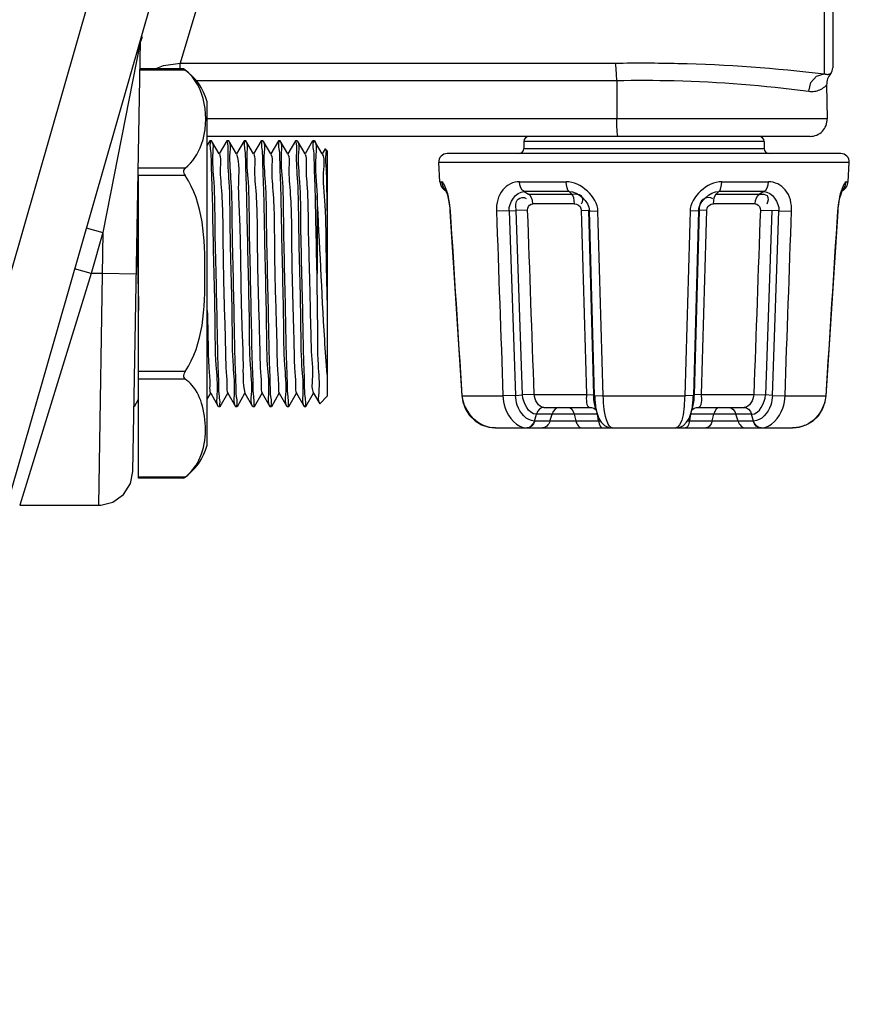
# Paper-space layout 'Sheet' of a CAD drawing. Header units: inches. Extents: x 0.2 to 10.8, y 0.2 to 8.3.
# Tile 143 of 256: x 1.381 to 1.574, y 3.735 to 3.965. Entities that reach past the tile are written whole.
import ezdxf

# ---------------------------------------------------------------- set-up
doc = ezdxf.new("R2010")
doc.units = ezdxf.units.IN
doc.header["$MEASUREMENT"] = 0
doc.layers.get('0').update_dxf_attribs({"lineweight": 5})
doc.layers.add('02___PRT_ALL_AXES', color=7, linetype='Continuous')

psp = doc.layouts.new('Sheet')

# ---------------------------------------------------------------- linework, layer by layer
at = {"color": 0, "linetype": 'ByBlock', "lineweight": -3}
for p, q in [((1.570453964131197, 4.283194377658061), (1.570453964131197, 3.953562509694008)), ((1.345177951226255, 3.788480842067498), (1.423045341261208, 4.060036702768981)), ((1.433897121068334, 4.046960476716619), (1.344485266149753, 3.735144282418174)), ((1.568453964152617, 4.031645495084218), (1.568453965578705, 3.952154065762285)), ((1.440005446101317, 4.027216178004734), (1.41831081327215, 3.954632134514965)), ((1.40897423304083, 3.9594599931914), (1.40024995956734, 3.915107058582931)), ((1.407279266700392, 3.85942628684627), (1.409030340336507, 3.959745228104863)), ((1.409426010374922, 3.960754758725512), (1.409105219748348, 3.959805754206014)), ((1.409106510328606, 3.959814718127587), (1.409148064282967, 3.959972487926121)), ((1.41831081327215, 3.954632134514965), (1.519806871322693, 3.954632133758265)), ((1.418310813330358, 3.953292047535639), (1.418310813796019, 3.954632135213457)), ((1.419465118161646, 3.953024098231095), (1.408913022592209, 3.953024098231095)), ((1.419095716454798, 3.953292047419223), (1.408917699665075, 3.953292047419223)), ((1.419095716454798, 3.953292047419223), (1.419465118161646, 3.953024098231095)), ((1.421959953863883, 3.950598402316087), (1.520100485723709, 3.95059839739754)), ((1.520100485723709, 3.95059839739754), (1.520088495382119, 3.941635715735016)), ((1.56904451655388, 3.949565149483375), (1.569182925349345, 3.941635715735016)), ((1.424613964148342, 3.865530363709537), (1.424613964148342, 3.945601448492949)), ((1.569182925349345, 3.941635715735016), (1.424613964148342, 3.941635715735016)), ((1.565181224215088, 3.937565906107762), (1.424613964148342, 3.937565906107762)), ((1.425191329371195, 3.936546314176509), (1.424613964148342, 3.935546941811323)), ((1.427413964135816, 3.933469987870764), (1.42563659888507, 3.936546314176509)), ((1.429191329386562, 3.936546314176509), (1.427413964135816, 3.933469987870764)), ((1.429241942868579, 3.936463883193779), (1.429217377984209, 3.936553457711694)), ((1.431413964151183, 3.933469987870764), (1.429636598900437, 3.936546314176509)), ((1.433191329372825, 3.936546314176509), (1.431413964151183, 3.933469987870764)), ((1.435413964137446, 3.933469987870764), (1.4336365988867, 3.936546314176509)), ((1.437191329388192, 3.936546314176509), (1.435413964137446, 3.933469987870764)), ((1.439413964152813, 3.933469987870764), (1.437636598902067, 3.936546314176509)), ((1.441191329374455, 3.936546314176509), (1.439413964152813, 3.933469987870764)), ((1.443413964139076, 3.933469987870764), (1.44163659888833, 3.936546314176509)), ((1.445191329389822, 3.936546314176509), (1.443413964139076, 3.933469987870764)), ((1.445241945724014, 3.93646387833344), (1.445217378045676, 3.936553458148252)), ((1.447413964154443, 3.933469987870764), (1.445636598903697, 3.936546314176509)), ((1.449191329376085, 3.936546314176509), (1.447413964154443, 3.933469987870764)), ((1.451413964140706, 3.933469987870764), (1.44963659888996, 3.936546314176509)), ((1.554453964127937, 3.936365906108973), (1.498453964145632, 3.936365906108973)), ((1.498453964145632, 3.936365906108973), (1.498453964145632, 3.934765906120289)), ((1.554453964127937, 3.936365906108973), (1.554453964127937, 3.934765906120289)), ((1.45210060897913, 3.934658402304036), (1.451413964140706, 3.933469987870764)), ((1.452613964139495, 3.934165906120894), (1.452115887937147, 3.934663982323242)), ((1.452613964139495, 3.934165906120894), (1.452613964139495, 3.87696591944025)), ((1.572325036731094, 3.933565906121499), (1.480582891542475, 3.933565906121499)), ((1.498453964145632, 3.934765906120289), (1.554453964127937, 3.934765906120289)), ((1.574321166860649, 3.931441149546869), (1.47858676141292, 3.931441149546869)), ((1.478865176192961, 3.926986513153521), (1.47858676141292, 3.931441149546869)), ((1.574042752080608, 3.926986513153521), (1.574321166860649, 3.931441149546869)), ((1.419465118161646, 3.930161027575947), (1.408613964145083, 3.930161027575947)), ((1.419465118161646, 3.928428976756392), (1.408613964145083, 3.928428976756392)), ((1.408613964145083, 3.857839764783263), (1.408613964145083, 3.928428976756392)), ((1.478865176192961, 3.926986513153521), (1.479284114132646, 3.926986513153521)), ((1.497412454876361, 3.926986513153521), (1.508325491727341, 3.926986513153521)), ((1.54458235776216, 3.926986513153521), (1.555495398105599, 3.926986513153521)), ((1.573623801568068, 3.926986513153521), (1.574042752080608, 3.926986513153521)), ((1.480278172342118, 3.924864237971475), (1.480430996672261, 3.924429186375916)), ((1.508977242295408, 3.924693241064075), (1.498482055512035, 3.924693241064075)), ((1.498482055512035, 3.924693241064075), (1.499491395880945, 3.924118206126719)), ((1.508977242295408, 3.924693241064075), (1.509604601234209, 3.924118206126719)), ((1.543928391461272, 3.924693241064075), (1.543300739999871, 3.924118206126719)), ((1.554423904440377, 3.924693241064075), (1.543928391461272, 3.924693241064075)), ((1.554423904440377, 3.924693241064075), (1.553414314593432, 3.924118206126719)), ((1.572540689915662, 3.924616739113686), (1.572633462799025, 3.924866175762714)), ((1.450213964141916, 3.923787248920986), (1.450213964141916, 3.905565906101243)), ((1.499491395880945, 3.924118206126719), (1.509604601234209, 3.924118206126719)), ((1.543300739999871, 3.924118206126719), (1.553414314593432, 3.924118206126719)), ((1.481210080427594, 3.920130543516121), (1.483959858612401, 3.877071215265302)), ((1.481210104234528, 3.920130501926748), (1.481323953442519, 3.920134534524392)), ((1.494980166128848, 3.920200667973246), (1.492053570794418, 3.920133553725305)), ((1.494977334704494, 3.92020112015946), (1.49662701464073, 3.92029681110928)), ((1.494980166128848, 3.920200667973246), (1.496499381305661, 3.877165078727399)), ((1.499320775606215, 3.920358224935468), (1.496624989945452, 3.920296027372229)), ((1.49815836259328, 3.877258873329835), (1.496624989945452, 3.920296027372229)), ((1.510262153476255, 3.921824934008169), (1.500560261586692, 3.921824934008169)), ((1.511836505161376, 3.920358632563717), (1.513530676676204, 3.920301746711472)), ((1.513731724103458, 3.920204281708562), (1.513524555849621, 3.920301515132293)), ((1.513530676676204, 3.920301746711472), (1.514710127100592, 3.877293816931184)), ((1.513725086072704, 3.920204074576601), (1.515724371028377, 3.92013453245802)), ((1.514948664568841, 3.877165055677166), (1.513725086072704, 3.920204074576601)), ((1.53918277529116, 3.920200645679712), (1.537183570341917, 3.920133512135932)), ((1.53918277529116, 3.920200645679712), (1.537959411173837, 3.877165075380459)), ((1.538196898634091, 3.877258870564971), (1.539377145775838, 3.920296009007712)), ((1.5391761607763, 3.920201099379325), (1.539383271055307, 3.920296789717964)), ((1.54107143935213, 3.920358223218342), (1.539377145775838, 3.920296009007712)), ((1.552347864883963, 3.921824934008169), (1.542646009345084, 3.921824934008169)), ((1.553587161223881, 3.920358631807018), (1.556283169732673, 3.920301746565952)), ((1.556283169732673, 3.920301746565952), (1.554750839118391, 3.877293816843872)), ((1.557930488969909, 3.920204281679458), (1.556281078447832, 3.920301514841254)), ((1.556408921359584, 3.87716505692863), (1.557927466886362, 3.92020407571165)), ((1.557927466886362, 3.92020407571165), (1.560854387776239, 3.920134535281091)), ((1.568948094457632, 3.877071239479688), (1.571697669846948, 3.920127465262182)), ((1.571697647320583, 3.920127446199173), (1.571583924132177, 3.920133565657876)), ((1.396404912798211, 3.916209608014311), (1.40024995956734, 3.915107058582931)), ((1.40024995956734, 3.915107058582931), (1.397514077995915, 3.905565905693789)), ((1.40024995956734, 3.915107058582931), (1.399280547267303, 3.851565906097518)), ((1.397514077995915, 3.905565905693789), (1.393669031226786, 3.906668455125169)), ((1.448368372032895, 3.90756029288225), (1.448459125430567, 3.903589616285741)), ((1.397513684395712, 3.905566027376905), (1.380883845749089, 3.851565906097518)), ((1.400083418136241, 3.905565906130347), (1.397514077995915, 3.905565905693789)), ((1.408082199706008, 3.90542628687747), (1.400083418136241, 3.905565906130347)), ((1.408416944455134, 3.905433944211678), (1.408437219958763, 3.904547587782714)), ((1.448459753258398, 3.903562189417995), (1.448505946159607, 3.901551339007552)), ((1.419465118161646, 3.882702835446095), (1.408613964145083, 3.882702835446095)), ((1.419465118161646, 3.880970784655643), (1.408613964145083, 3.880970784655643)), ((1.407636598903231, 3.874585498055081), (1.408613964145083, 3.876277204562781)), ((1.424613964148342, 3.876277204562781), (1.425413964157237, 3.877661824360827)), ((1.425413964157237, 3.877661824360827), (1.427191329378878, 3.874585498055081)), ((1.427636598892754, 3.874585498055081), (1.4294139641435, 3.877661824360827)), ((1.4294139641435, 3.877661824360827), (1.431191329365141, 3.874585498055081)), ((1.431636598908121, 3.874585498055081), (1.433413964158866, 3.877661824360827)), ((1.433413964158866, 3.877661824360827), (1.435191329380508, 3.874585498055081)), ((1.435636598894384, 3.874585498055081), (1.437413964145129, 3.877661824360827)), ((1.437413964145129, 3.877661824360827), (1.439191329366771, 3.874585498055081)), ((1.43963659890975, 3.874585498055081), (1.441413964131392, 3.877661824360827)), ((1.441413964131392, 3.877661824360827), (1.443191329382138, 3.874585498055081)), ((1.443636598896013, 3.874585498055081), (1.445413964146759, 3.877661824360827)), ((1.445413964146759, 3.877661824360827), (1.447191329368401, 3.874585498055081)), ((1.44763659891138, 3.874585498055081), (1.449413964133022, 3.877661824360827)), ((1.449413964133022, 3.877661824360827), (1.450833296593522, 3.875205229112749)), ((1.452613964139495, 3.876965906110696), (1.450847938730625, 3.875199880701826)), ((1.483959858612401, 3.877071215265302), (1.484079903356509, 3.877066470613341)), ((1.48408618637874, 3.877066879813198), (1.493572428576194, 3.877066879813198)), ((1.496499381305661, 3.877165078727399), (1.493567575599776, 3.877066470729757)), ((1.496501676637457, 3.877164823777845), (1.498155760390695, 3.877259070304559)), ((1.500844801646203, 3.87736668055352), (1.49815836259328, 3.877258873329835)), ((1.500840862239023, 3.877366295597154), (1.51301656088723, 3.877366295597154)), ((1.513016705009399, 3.877361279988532), (1.514717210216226, 3.877260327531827)), ((1.513018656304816, 3.87736668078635), (1.514710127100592, 3.877293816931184)), ((1.514941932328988, 3.877164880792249), (1.514717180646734, 3.877260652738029)), ((1.514948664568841, 3.877165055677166), (1.516966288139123, 3.877066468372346)), ((1.516967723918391, 3.877066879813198), (1.535940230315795, 3.877066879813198)), ((1.537959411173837, 3.877165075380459), (1.535941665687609, 3.877066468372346)), ((1.537965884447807, 3.877164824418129), (1.538190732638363, 3.877259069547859)), ((1.53988927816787, 3.877366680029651), (1.538196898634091, 3.877258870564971)), ((1.539891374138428, 3.877366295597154), (1.552067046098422, 3.877366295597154)), ((1.552063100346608, 3.877366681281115), (1.554750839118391, 3.877293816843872)), ((1.552066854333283, 3.877361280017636), (1.554752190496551, 3.877260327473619)), ((1.556405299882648, 3.877164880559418), (1.554752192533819, 3.877260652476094)), ((1.556408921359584, 3.87716505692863), (1.559340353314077, 3.877066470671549)), ((1.559335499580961, 3.877066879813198), (1.568821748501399, 3.877066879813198)), ((1.568948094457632, 3.877071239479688), (1.568828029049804, 3.877066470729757)), ((1.503130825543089, 3.874365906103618), (1.513818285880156, 3.874365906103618)), ((1.515080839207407, 3.873935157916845), (1.515264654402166, 3.87375512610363)), ((1.51514887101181, 3.87413978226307), (1.515520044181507, 3.872906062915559)), ((1.537386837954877, 3.872904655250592), (1.537758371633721, 3.874138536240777)), ((1.537642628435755, 3.873754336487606), (1.537825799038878, 3.873934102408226)), ((1.539089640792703, 3.874365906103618), (1.549777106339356, 3.874365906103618)), ((1.500886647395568, 3.871178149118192), (1.501364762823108, 3.872754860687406)), ((1.515580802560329, 3.872751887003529), (1.501364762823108, 3.872754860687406)), ((1.504534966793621, 3.871176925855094), (1.505013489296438, 3.87275488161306)), ((1.510199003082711, 3.872751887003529), (1.510582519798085, 3.871179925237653)), ((1.515837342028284, 3.871179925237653), (1.515580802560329, 3.872751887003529)), ((1.53732738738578, 3.872751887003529), (1.537070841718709, 3.871179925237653)), ((1.551543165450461, 3.872754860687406), (1.53732738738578, 3.872751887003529)), ((1.542325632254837, 3.871179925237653), (1.542709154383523, 3.872751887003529)), ((1.548372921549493, 3.871176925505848), (1.547894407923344, 3.872754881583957)), ((1.552021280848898, 3.871178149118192), (1.551543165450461, 3.872754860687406)), ((1.491818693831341, 3.869565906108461), (1.49167397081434, 3.869567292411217)), ((1.491818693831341, 3.869565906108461), (1.518856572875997, 3.869565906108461)), ((1.499100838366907, 3.869567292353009), (1.49965818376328, 3.869679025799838)), ((1.499100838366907, 3.869567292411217), (1.499204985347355, 3.869565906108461)), ((1.500886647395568, 3.871178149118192), (1.500977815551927, 3.871176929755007)), ((1.516319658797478, 3.871179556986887), (1.500977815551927, 3.871176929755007)), ((1.519027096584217, 3.869567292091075), (1.518878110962, 3.869571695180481)), ((1.519067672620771, 3.869565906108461), (1.533840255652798, 3.869565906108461)), ((1.53402967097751, 3.869571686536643), (1.53384029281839, 3.869565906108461)), ((1.534051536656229, 3.869565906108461), (1.561089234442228, 3.869565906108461)), ((1.551930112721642, 3.871176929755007), (1.536570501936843, 3.871179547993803)), ((1.551930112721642, 3.871176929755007), (1.552021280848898, 3.871178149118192)), ((1.553807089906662, 3.869567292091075), (1.553149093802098, 3.869676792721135)), ((1.553702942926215, 3.869565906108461), (1.553807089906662, 3.869567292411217)), ((1.56123395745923, 3.869567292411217), (1.561089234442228, 3.869565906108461)), ((1.561237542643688, 3.869567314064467), (1.562606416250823, 3.869717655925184)), ((1.419465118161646, 3.858107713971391), (1.408613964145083, 3.858107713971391)), ((1.419095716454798, 3.857839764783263), (1.408613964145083, 3.857839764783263)), ((1.419465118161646, 3.858107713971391), (1.419095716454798, 3.857839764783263)), ((1.380883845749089, 3.851565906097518), (1.399280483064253, 3.851565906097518))]:
    psp.add_line(p, q, dxfattribs=at)
for points in [[(1.412472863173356, 3.953292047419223), (1.414402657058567, 3.954097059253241), (1.418310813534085, 3.954632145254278)], [(1.520100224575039, 3.95059839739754), (1.520069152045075, 3.952020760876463), (1.520001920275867, 3.953277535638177), (1.519909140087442, 3.954188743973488), (1.519806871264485, 3.954632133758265)], [(1.564850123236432, 3.948091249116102), (1.565342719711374, 3.950088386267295), (1.566660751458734, 3.951574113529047), (1.568454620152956, 3.952154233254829)], [(1.568453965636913, 3.952154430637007), (1.568596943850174, 3.9521115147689), (1.56871739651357, 3.952076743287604), (1.568833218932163, 3.952049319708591), (1.568970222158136, 3.952035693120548), (1.56910088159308, 3.952029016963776), (1.569224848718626, 3.952025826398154), (1.569345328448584, 3.952027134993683), (1.569451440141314, 3.952031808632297), (1.569543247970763, 3.952040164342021), (1.569632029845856, 3.952056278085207), (1.569725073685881, 3.952084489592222), (1.569812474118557, 3.952120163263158), (1.569882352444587, 3.952154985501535), (1.569933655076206, 3.952184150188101), (1.569968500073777, 3.952204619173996), (1.56998296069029, 3.952209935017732)], [(1.569982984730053, 3.952209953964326), (1.57030578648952, 3.952734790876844), (1.57043010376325, 3.953205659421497), (1.570454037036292, 3.953572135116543)], [(1.564850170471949, 3.948091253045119), (1.565204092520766, 3.948055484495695), (1.565546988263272, 3.948043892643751), (1.565884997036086, 3.948056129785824), (1.566205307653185, 3.94808894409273), (1.566511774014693, 3.948138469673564), (1.566829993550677, 3.948210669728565), (1.567162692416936, 3.948311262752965), (1.567484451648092, 3.948436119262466), (1.567781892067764, 3.948579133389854), (1.568064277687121, 3.948742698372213), (1.568339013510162, 3.94893078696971), (1.568587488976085, 3.949128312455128), (1.56878181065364, 3.949303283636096), (1.568919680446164, 3.949439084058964), (1.569009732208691, 3.949532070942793), (1.56904451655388, 3.949565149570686)], [(1.520395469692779, 3.937565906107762), (1.520275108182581, 3.937876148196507), (1.520175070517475, 3.938760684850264), (1.520109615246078, 3.940090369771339), (1.520088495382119, 3.941635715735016)], [(1.419465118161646, 3.930161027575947), (1.41928321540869, 3.929984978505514), (1.419160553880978, 3.929774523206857), (1.419101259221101, 3.929535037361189), (1.419107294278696, 3.929268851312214), (1.419179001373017, 3.928982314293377), (1.419304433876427, 3.928697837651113), (1.419465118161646, 3.928428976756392)], [(1.480100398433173, 3.925281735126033), (1.479801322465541, 3.925577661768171), (1.479439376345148, 3.926242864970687), (1.479283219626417, 3.926986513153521)], [(1.498481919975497, 3.924693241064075), (1.498069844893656, 3.925045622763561), (1.497737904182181, 3.92557756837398), (1.497514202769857, 3.926243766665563), (1.497417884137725, 3.926986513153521)], [(1.508977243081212, 3.924693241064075), (1.5087198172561, 3.925046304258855), (1.508514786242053, 3.925577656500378), (1.508377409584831, 3.926242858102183), (1.508319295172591, 3.926986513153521)], [(1.54392823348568, 3.924693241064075), (1.544184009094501, 3.925045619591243), (1.544390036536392, 3.925577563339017), (1.544528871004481, 3.92624375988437), (1.544588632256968, 3.926986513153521)], [(1.554423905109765, 3.924693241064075), (1.5548354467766, 3.925046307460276), (1.555167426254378, 3.925577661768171), (1.555391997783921, 3.926242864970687), (1.555490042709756, 3.926986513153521)], [(1.572809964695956, 3.92528475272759), (1.573106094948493, 3.92557756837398), (1.573468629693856, 3.926243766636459), (1.573624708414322, 3.926986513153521)], [(1.48003916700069, 3.925399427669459), (1.480090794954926, 3.925303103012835), (1.480205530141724, 3.92504781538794), (1.480356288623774, 3.924650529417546), (1.480526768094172, 3.924120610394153), (1.480704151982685, 3.923463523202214), (1.480876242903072, 3.922684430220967), (1.481029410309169, 3.921796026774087), (1.481150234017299, 3.920816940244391), (1.481206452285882, 3.920130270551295)], [(1.57170126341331, 3.920127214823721), (1.571747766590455, 3.920713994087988), (1.571855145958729, 3.921633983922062), (1.571992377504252, 3.922478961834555), (1.572148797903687, 3.923232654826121), (1.572313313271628, 3.92388351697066), (1.572475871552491, 3.924425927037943), (1.572626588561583, 3.924856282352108), (1.572754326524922, 3.925168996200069), (1.572842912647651, 3.925353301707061), (1.572859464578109, 3.925383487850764)], [(1.500563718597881, 3.921824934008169), (1.500460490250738, 3.922569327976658), (1.500231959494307, 3.92323570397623), (1.499897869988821, 3.923767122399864), (1.499491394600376, 3.924118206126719)], [(1.510257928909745, 3.921824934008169), (1.510199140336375, 3.922570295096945), (1.510061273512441, 3.923235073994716), (1.509856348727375, 3.923765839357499), (1.509604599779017, 3.924118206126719)], [(1.542650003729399, 3.921824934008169), (1.542702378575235, 3.922569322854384), (1.542836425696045, 3.923235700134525), (1.543040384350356, 3.923767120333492), (1.543300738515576, 3.924118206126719)], [(1.552344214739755, 3.921824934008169), (1.552442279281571, 3.922570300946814), (1.552666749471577, 3.923235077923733), (1.552998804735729, 3.923765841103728), (1.553414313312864, 3.924118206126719)], [(1.499324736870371, 3.920358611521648), (1.499371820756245, 3.92079013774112), (1.499529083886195, 3.921185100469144), (1.499785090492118, 3.921509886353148), (1.500134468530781, 3.921734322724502), (1.500560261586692, 3.921824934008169)], [(1.510262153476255, 3.921824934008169), (1.510739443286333, 3.921744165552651), (1.511181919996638, 3.921523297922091), (1.511532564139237, 3.921184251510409), (1.511756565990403, 3.920774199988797), (1.511838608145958, 3.920359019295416)], [(1.541069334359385, 3.920358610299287), (1.541157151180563, 3.920790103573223), (1.541375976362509, 3.921185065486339), (1.54170725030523, 3.921509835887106), (1.542139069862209, 3.921734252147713), (1.542646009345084, 3.921824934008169)], [(1.552347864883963, 3.921824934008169), (1.552749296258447, 3.921744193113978), (1.553107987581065, 3.921523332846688), (1.553379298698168, 3.92118429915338), (1.553539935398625, 3.92077424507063), (1.553583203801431, 3.920359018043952)], [(1.419465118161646, 3.882702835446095), (1.41928321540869, 3.882392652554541), (1.419160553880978, 3.882094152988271), (1.419101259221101, 3.881812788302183), (1.419107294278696, 3.881550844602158), (1.419179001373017, 3.881315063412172), (1.419304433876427, 3.881120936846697), (1.419465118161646, 3.880970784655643)], [(1.483963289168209, 3.877071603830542), (1.484178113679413, 3.875651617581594), (1.484798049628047, 3.873954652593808), (1.48577700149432, 3.872442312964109), (1.487064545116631, 3.871192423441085), (1.488593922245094, 3.870269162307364), (1.490285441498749, 3.869719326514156), (1.491670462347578, 3.869567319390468)], [(1.562606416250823, 3.869717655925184), (1.564287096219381, 3.870256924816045), (1.565819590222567, 3.871174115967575), (1.567111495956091, 3.87241869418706), (1.568096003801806, 3.873926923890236), (1.568722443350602, 3.875621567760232), (1.568944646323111, 3.877071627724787)], [(1.503130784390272, 3.874365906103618), (1.502572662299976, 3.874253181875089), (1.502067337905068, 3.873925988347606), (1.501653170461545, 3.873412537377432), (1.501364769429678, 3.872754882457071)], [(1.506786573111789, 3.874365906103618), (1.506228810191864, 3.874253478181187), (1.505719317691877, 3.873925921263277), (1.505302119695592, 3.873411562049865), (1.505013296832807, 3.872754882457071)], [(1.508768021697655, 3.87436590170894), (1.509218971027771, 3.874252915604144), (1.509629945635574, 3.873925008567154), (1.509966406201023, 3.873410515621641), (1.510199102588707, 3.872751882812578)], [(1.513818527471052, 3.87436590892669), (1.51420645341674, 3.874330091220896), (1.514720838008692, 3.874162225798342), (1.515080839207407, 3.873935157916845)], [(1.537870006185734, 3.873962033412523), (1.538186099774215, 3.874161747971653), (1.538701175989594, 3.874330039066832), (1.539089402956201, 3.874365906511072)], [(1.54413990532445, 3.874365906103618), (1.543690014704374, 3.874253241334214), (1.543278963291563, 3.87392501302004), (1.542942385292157, 3.873409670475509), (1.542709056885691, 3.872751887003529)], [(1.546121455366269, 3.874365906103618), (1.54667985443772, 3.874253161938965), (1.547188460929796, 3.873925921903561), (1.547605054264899, 3.873412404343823), (1.547894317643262, 3.872754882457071)], [(1.549777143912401, 3.874365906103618), (1.550334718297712, 3.874253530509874), (1.550840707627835, 3.873926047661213), (1.551255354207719, 3.873411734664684), (1.551543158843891, 3.872754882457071)], [(1.515519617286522, 3.872908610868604), (1.515953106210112, 3.871775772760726), (1.516501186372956, 3.870884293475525), (1.517251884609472, 3.870158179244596), (1.518179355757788, 3.869698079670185), (1.518858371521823, 3.86957298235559)], [(1.53404972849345, 3.869572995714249), (1.534711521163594, 3.869692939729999), (1.535644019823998, 3.870149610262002), (1.536399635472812, 3.870875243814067), (1.536951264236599, 3.871768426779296), (1.537388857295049, 3.872910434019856)], [(1.50097781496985, 3.871176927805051), (1.500691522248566, 3.870524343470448), (1.500282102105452, 3.870015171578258), (1.499771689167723, 3.869682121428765), (1.499204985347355, 3.869565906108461)], [(1.49965818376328, 3.869679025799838), (1.500168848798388, 3.870005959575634), (1.500590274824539, 3.870519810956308), (1.50088664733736, 3.871178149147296)], [(1.515837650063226, 3.871179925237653), (1.515993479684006, 3.870522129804), (1.516218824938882, 3.870006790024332), (1.516494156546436, 3.86967856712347), (1.516795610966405, 3.869565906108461)], [(1.542325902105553, 3.871179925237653), (1.542092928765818, 3.870522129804), (1.541756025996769, 3.870006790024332), (1.541344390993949, 3.86967856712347), (1.540893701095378, 3.869565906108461)], [(1.553149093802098, 3.869676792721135), (1.552646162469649, 3.869996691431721), (1.552224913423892, 3.870510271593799), (1.551930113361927, 3.871176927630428)], [(1.553249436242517, 3.869679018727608), (1.55273869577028, 3.870005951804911), (1.55231737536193, 3.870519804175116), (1.552021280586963, 3.871178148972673)], [(1.399280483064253, 3.851565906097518), (1.399801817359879, 3.851583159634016), (1.402584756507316, 3.852281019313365), (1.405069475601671, 3.854044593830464), (1.406712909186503, 3.856606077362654), (1.407279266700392, 3.85942628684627)]]:
    psp.add_lwpolyline(points, dxfattribs=at)
for centre, radius, start, end in [((1.411526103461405, 3.942035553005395), 0.0135649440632, 15.24077063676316, 56.08049851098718), ((1.573043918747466, 3.949634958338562), 0.004000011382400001, 139.9277863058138, 180.9999847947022), ((1.565183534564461, 3.941565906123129), 0.004000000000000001, 270, 0.9999997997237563), ((1.499653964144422, 3.936365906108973), 0.0012, 90, 180), ((1.553253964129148, 3.936365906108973), 0.0012, 0, 90), ((1.480582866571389, 3.931565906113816), 0.002, 90, 183.576334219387), ((1.497253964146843, 3.934765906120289), 0.0012, 270, 0), ((1.555653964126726, 3.934765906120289), 0.0012, 180, 270), ((1.57232506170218, 3.931565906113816), 0.002, 356.4236657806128, 90), ((1.48146011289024, 3.927148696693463), 0.002600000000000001, 183.576334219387, 242.5492091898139), ((1.57144781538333, 3.927148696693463), 0.002600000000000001, 297.3606365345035, 356.4236657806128), ((1.469924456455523, 3.921541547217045), 0.0110398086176, 20.51315985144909, 20.95636599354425), ((1.582457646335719, 3.921733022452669), 0.0104824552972, 159.0645054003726, 159.4041823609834), ((5.033347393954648, 3.9834205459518), 3.585776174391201, 181.308271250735, 181.4364332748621), ((2.840861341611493, 3.928436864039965), 1.3926007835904, 181.4362080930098, 181.6509301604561), ((1.560878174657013, 3.877582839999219), 0.008042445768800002, 297.9421989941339, 299.626911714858), ((1.411526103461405, 3.869096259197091), 0.0135649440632, 303.9195014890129, 344.7592293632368)]:
    psp.add_arc(centre, radius, start, end, dxfattribs=at)
for points, knots in [([(1.409426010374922, 3.960754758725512), (1.409337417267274, 3.960575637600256), (1.409188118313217, 3.960202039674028), (1.40909622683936, 3.959810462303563), (1.409065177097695, 3.959612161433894)], [0, 0, 0, 0, 0.4988961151, 1, 1, 1, 1]), ([(1.519806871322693, 3.954632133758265), (1.524658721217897, 3.954725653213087), (1.540906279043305, 3.954658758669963), (1.557144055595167, 3.953518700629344), (1.568453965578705, 3.952154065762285)], [0, 0, 0, 0, 0.2987284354, 1, 1, 1, 1]), ([(1.419465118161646, 3.930161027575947), (1.421261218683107, 3.93150683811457), (1.425775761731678, 3.938621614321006), (1.424195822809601, 3.949479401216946), (1.419465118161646, 3.953024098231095)], [0, 0, 0, 0, 0.2751883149, 1, 1, 1, 1]), ([(1.520100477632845, 3.950592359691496), (1.52457440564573, 3.950692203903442), (1.539526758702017, 3.950634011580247), (1.554468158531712, 3.949475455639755), (1.564850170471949, 3.948091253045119)], [0, 0, 0, 0, 0.2993554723, 1, 1, 1, 1]), ([(1.427191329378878, 3.874585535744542), (1.426735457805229, 3.875374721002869), (1.427226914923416, 3.878843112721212), (1.426460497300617, 3.885221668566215), (1.426502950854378, 3.894923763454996), (1.426187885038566, 3.906089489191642), (1.425962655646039, 3.917178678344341), (1.425811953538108, 3.925708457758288), (1.425558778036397, 3.931062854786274), (1.425587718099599, 3.934061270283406), (1.425220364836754, 3.935347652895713), (1.425412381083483, 3.936565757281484), (1.425213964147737, 3.936565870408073)], [0, 0, 0, 0, 0.0440786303, 0.1558604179, 0.3188025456, 0.5086726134, 0.6972205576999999, 0.8563932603, 0.9172923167, 0.9625233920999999, 0.9904037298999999, 1, 1, 1, 1]), ([(1.42563659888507, 3.936546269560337), (1.426091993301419, 3.935756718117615), (1.425601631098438, 3.932288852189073), (1.426367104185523, 3.925909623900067), (1.426325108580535, 3.916207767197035), (1.426640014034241, 3.905041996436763), (1.426865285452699, 3.893952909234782), (1.427015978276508, 3.88542321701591), (1.427269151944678, 3.880068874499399), (1.427240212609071, 3.877070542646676), (1.42760757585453, 3.875784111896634), (1.427415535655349, 3.874566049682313), (1.427613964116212, 3.87456590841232)], [0, 0, 0, 0, 0.0440824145, 0.1558661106, 0.3188082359, 0.5086775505, 0.6972238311, 0.8563947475, 0.9172933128, 0.9625228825, 0.9904031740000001, 1, 1, 1, 1]), ([(1.431191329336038, 3.874585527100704), (1.430747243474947, 3.875354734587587), (1.431219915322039, 3.878734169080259), (1.430473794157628, 3.884960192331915), (1.430508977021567, 3.89445681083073), (1.430212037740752, 3.905439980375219), (1.429939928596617, 3.916454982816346), (1.429918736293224, 3.925970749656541), (1.429282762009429, 3.932337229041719), (1.429631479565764, 3.935702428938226), (1.429241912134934, 3.936535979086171)], [0, 0, 0, 0, 0.0429826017, 0.1519893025, 0.3113396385, 0.4979943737, 0.68495187, 0.8451666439, 0.9554738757, 1, 1, 1, 1]), ([(1.429636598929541, 3.936546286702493), (1.430092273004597, 3.935756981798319), (1.429601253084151, 3.932288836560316), (1.430367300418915, 3.92591006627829), (1.430325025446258, 3.916208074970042), (1.430640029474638, 3.905042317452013), (1.43086527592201, 3.893953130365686), (1.431015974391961, 3.885423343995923), (1.431269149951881, 3.880068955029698), (1.431240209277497, 3.87707055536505), (1.431607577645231, 3.875784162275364), (1.431415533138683, 3.874566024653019), (1.431613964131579, 3.874565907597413)], [0, 0, 0, 0, 0.0440788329, 0.1558606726, 0.3188023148, 0.508672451, 0.6972202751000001, 0.8563929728, 0.9172922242, 0.9625223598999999, 0.9904030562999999, 1, 1, 1, 1]), ([(1.435191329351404, 3.874585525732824), (1.434735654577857, 3.875374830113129), (1.43522667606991, 3.878842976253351), (1.434460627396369, 3.885221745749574), (1.434502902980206, 3.894923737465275), (1.4341878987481, 3.906089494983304), (1.433962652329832, 3.917178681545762), (1.433811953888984, 3.925708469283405), (1.433558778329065, 3.931062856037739), (1.433587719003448, 3.9340612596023), (1.433220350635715, 3.935347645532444), (1.433412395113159, 3.9365657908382), (1.433213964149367, 3.936565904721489)], [0, 0, 0, 0, 0.0440788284, 0.1558606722, 0.3188023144, 0.5086724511, 0.6972202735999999, 0.8563929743, 0.9172922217, 0.9625223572, 0.9904030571, 1, 1, 1, 1]), ([(1.433636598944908, 3.936546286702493), (1.434092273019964, 3.935756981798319), (1.433601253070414, 3.932288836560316), (1.434367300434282, 3.92591006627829), (1.434325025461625, 3.916208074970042), (1.434640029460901, 3.905042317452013), (1.434865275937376, 3.893953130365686), (1.435015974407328, 3.885423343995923), (1.435269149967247, 3.880068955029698), (1.43524020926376, 3.87707055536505), (1.435607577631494, 3.875784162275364), (1.43541553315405, 3.874566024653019), (1.435613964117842, 3.874565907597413)], [0, 0, 0, 0, 0.0440788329, 0.1558606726, 0.3188023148, 0.508672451, 0.6972202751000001, 0.8563929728, 0.9172922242, 0.9625223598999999, 0.9904030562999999, 1, 1, 1, 1]), ([(1.439191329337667, 3.874585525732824), (1.438735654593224, 3.875374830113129), (1.439226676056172, 3.878842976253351), (1.438460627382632, 3.885221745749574), (1.438502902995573, 3.894923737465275), (1.438187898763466, 3.906089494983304), (1.437962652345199, 3.917178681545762), (1.437811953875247, 3.925708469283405), (1.437558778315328, 3.931062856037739), (1.437587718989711, 3.9340612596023), (1.437220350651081, 3.935347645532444), (1.437412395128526, 3.9365657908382), (1.437213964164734, 3.936565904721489)], [0, 0, 0, 0, 0.0440788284, 0.1558606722, 0.3188023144, 0.5086724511, 0.6972202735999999, 0.8563929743, 0.9172922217, 0.9625223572, 0.9904030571, 1, 1, 1, 1]), ([(1.437636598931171, 3.936546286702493), (1.438092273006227, 3.935756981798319), (1.437601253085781, 3.932288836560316), (1.438367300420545, 3.92591006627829), (1.438325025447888, 3.916208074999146), (1.438640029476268, 3.905042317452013), (1.438865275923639, 3.893953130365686), (1.439015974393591, 3.885423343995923), (1.43926914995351, 3.880068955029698), (1.439240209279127, 3.87707055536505), (1.439607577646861, 3.875784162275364), (1.439415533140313, 3.874566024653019), (1.439613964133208, 3.874565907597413)], [0, 0, 0, 0, 0.0440788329, 0.1558606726, 0.3188023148, 0.508672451, 0.6972202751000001, 0.8563929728, 0.9172922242, 0.9625223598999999, 0.9904030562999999, 1, 1, 1, 1]), ([(1.443191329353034, 3.874585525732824), (1.442735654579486, 3.875374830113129), (1.443226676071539, 3.878842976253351), (1.442460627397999, 3.885221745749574), (1.442502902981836, 3.894923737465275), (1.442187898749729, 3.906089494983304), (1.441962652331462, 3.917178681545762), (1.441811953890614, 3.925708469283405), (1.441558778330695, 3.931062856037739), (1.441587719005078, 3.9340612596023), (1.441220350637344, 3.935347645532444), (1.441412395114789, 3.9365657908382), (1.441213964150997, 3.936565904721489)], [0, 0, 0, 0, 0.0440788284, 0.1558606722, 0.3188023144, 0.5086724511, 0.6972202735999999, 0.8563929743, 0.9172922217, 0.9625223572, 0.9904030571, 1, 1, 1, 1]), ([(1.44163659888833, 3.936546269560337), (1.442091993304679, 3.935756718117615), (1.441601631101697, 3.932288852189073), (1.442367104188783, 3.925909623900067), (1.442325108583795, 3.916207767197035), (1.442640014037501, 3.905041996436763), (1.442865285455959, 3.893952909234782), (1.443015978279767, 3.88542321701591), (1.443269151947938, 3.880068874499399), (1.443240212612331, 3.877070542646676), (1.443607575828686, 3.875784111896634), (1.443415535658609, 3.874566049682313), (1.443613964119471, 3.87456590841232)], [0, 0, 0, 0, 0.0440824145, 0.1558661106, 0.3188082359, 0.5086775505, 0.6972238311, 0.8563947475, 0.9172933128, 0.9625228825, 0.9904031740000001, 1, 1, 1, 1]), ([(1.447191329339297, 3.874585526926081), (1.44674724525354, 3.875354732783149), (1.447219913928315, 3.878734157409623), (1.446473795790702, 3.884960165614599), (1.446508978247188, 3.894456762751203), (1.446212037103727, 3.905439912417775), (1.445939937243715, 3.916454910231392), (1.445918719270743, 3.925970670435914), (1.445282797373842, 3.932337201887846), (1.445631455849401, 3.935702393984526), (1.445241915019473, 3.936535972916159)], [0, 0, 0, 0, 0.0429824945, 0.1519889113, 0.3113388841, 0.4979932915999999, 0.6849506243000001, 0.8451654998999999, 0.9554731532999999, 1, 1, 1, 1]), ([(1.445636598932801, 3.936546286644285), (1.446092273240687, 3.935756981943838), (1.445601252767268, 3.932288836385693), (1.446367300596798, 3.925910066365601), (1.44632502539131, 3.916208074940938), (1.446640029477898, 3.905042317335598), (1.446865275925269, 3.893953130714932), (1.447015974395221, 3.885423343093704), (1.44726914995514, 3.880068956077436), (1.447240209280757, 3.877070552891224), (1.44760757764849, 3.875784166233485), (1.447415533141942, 3.874566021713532), (1.447613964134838, 3.874565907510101)], [0, 0, 0, 0, 0.04407883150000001, 0.1558606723, 0.3188023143, 0.5086724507, 0.6972202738, 0.8563929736, 0.9172922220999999, 0.9625223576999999, 0.990403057, 1, 1, 1, 1]), ([(1.450213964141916, 3.905565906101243), (1.450132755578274, 3.909520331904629), (1.449964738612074, 3.916799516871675), (1.449819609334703, 3.925480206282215), (1.449561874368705, 3.930941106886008), (1.44959379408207, 3.934004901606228), (1.449217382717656, 3.935319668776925), (1.449416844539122, 3.936565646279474), (1.44921396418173, 3.936565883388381)], [0, 0, 0, 0, 0.3824232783, 0.7066559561, 0.8309724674, 0.9233878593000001, 0.9803840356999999, 1, 1, 1, 1]), ([(1.449636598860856, 3.936546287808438), (1.45024133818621, 3.935500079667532), (1.449484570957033, 3.93090014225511), (1.450136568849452, 3.926836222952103), (1.450213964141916, 3.923787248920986)], [0, 0, 0, 0, 0.2837736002, 1, 1, 1, 1]), ([(1.452115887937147, 3.934663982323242), (1.452435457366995, 3.934344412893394), (1.451942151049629, 3.932353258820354), (1.45232202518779, 3.9308397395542), (1.452352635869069, 3.929602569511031)], [0, 0, 0, 0, 0.2675008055, 1, 1, 1, 1]), ([(1.427439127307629, 3.933426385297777), (1.427845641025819, 3.932721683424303), (1.427460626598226, 3.929658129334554), (1.428288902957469, 3.922355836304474), (1.428209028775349, 3.910264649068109), (1.428567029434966, 3.898084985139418), (1.428853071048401, 3.888738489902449), (1.428903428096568, 3.883356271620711), (1.429301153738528, 3.879940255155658), (1.429144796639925, 3.878127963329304), (1.429388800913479, 3.87770538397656)], [0, 0, 0, 0, 0.04376367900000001, 0.153412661, 0.4048565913, 0.6867985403, 0.8105294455, 0.9088562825, 0.9737504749, 1, 1, 1, 1]), ([(1.431439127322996, 3.933426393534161), (1.43218976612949, 3.931229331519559), (1.431667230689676, 3.926421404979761), (1.432275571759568, 3.917212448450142), (1.432394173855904, 3.90556079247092), (1.432611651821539, 3.893937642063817), (1.433061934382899, 3.884682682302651), (1.432855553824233, 3.87996548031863), (1.433388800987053, 3.877705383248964)], [0, 0, 0, 0, 0.124909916, 0.2499355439, 0.4999891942, 0.7500427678, 0.8750686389, 1, 1, 1, 1]), ([(1.435439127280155, 3.933426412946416), (1.435846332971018, 3.932722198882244), (1.435459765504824, 3.929657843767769), (1.436289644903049, 3.922356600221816), (1.436208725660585, 3.910264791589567), (1.43656701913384, 3.898085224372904), (1.436853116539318, 3.888738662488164), (1.436903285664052, 3.883356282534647), (1.437301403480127, 3.87994045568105), (1.437144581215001, 3.878127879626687), (1.437388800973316, 3.877705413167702)], [0, 0, 0, 0, 0.0437595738, 0.1534068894, 0.4048503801, 0.6867951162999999, 0.8105276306, 0.9088553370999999, 0.9737499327, 1, 1, 1, 1]), ([(1.439439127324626, 3.933426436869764), (1.43984610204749, 3.93272207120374), (1.439460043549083, 3.929658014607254), (1.44028940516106, 3.922356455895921), (1.440208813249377, 3.910264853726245), (1.440567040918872, 3.898085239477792), (1.4408530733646, 3.888738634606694), (1.440903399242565, 3.883356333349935), (1.441301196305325, 3.879940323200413), (1.441144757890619, 3.87812797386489), (1.441388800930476, 3.877705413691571)], [0, 0, 0, 0, 0.0437603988, 0.1534068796, 0.4048507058, 0.6867950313, 0.8105277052, 0.9088557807, 0.9737503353, 1, 1, 1, 1]), ([(1.443439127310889, 3.933426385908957), (1.443845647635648, 3.932721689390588), (1.443460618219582, 3.929658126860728), (1.444288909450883, 3.922355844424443), (1.444209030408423, 3.910264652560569), (1.444567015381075, 3.898084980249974), (1.444853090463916, 3.888738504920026), (1.444903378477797, 3.883356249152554), (1.445301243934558, 3.879940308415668), (1.445144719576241, 3.878127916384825), (1.445388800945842, 3.877705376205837)], [0, 0, 0, 0, 0.0437636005, 0.1534126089, 0.4048564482, 0.6867984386, 0.8105292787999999, 0.9088560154, 0.973750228, 1, 1, 1, 1]), ([(1.447439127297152, 3.933426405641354), (1.447812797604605, 3.932780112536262), (1.447473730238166, 3.929970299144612), (1.448091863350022, 3.924776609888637), (1.448095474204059, 3.916814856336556), (1.448293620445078, 3.910826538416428), (1.44836834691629, 3.907562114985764)], [0, 0, 0, 0, 0.086514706, 0.3031412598, 0.6215955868, 1, 1, 1, 1]), ([(1.451439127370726, 3.933426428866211), (1.452008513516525, 3.932440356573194), (1.451367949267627, 3.928153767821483), (1.452303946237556, 3.920482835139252), (1.45224726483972, 3.909340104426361), (1.452512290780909, 3.901184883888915), (1.452613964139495, 3.896949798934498)], [0, 0, 0, 0, 0.0935846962, 0.3270671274, 0.6518236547, 1, 1, 1, 1]), ([(1.452352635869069, 3.929602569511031), (1.452376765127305, 3.928627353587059), (1.452482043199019, 3.92376516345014), (1.452556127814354, 3.918902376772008), (1.452613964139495, 3.91501500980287)], [0, 0, 0, 0, 0.2005864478, 1, 1, 1, 1]), ([(1.419465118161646, 3.882702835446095), (1.423780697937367, 3.889170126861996), (1.42438643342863, 3.905565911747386), (1.423780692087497, 3.921961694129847), (1.419465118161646, 3.928428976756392)], [0, 0, 0, 0, 0.5000003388, 1, 1, 1, 1]), ([(1.480234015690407, 3.925490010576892), (1.48008735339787, 3.925872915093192), (1.47985902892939, 3.926354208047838), (1.479474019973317, 3.926981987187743), (1.479284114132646, 3.926986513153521)], [0, 0, 0, 0, 0.6833956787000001, 1, 1, 1, 1]), ([(1.497412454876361, 3.926986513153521), (1.495977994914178, 3.926980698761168), (1.492703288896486, 3.925331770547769), (1.491991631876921, 3.921865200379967), (1.492048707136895, 3.920133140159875)], [0, 0, 0, 0, 0.4528758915, 1, 1, 1, 1]), ([(1.560859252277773, 3.920134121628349), (1.560915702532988, 3.921850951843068), (1.560213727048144, 3.925306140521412), (1.556943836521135, 3.926980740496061), (1.555495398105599, 3.926986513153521)], [0, 0, 0, 0, 0.542528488, 1, 1, 1, 1]), ([(1.573623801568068, 3.926986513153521), (1.573433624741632, 3.926981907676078), (1.573045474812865, 3.926350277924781), (1.572815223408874, 3.925865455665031), (1.572667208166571, 3.92547857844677)], [0, 0, 0, 0, 0.3147160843, 1, 1, 1, 1]), ([(1.452613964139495, 3.882054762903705), (1.452343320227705, 3.884758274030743), (1.451414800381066, 3.898665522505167), (1.450863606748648, 3.912588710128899), (1.450213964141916, 3.923787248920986)], [0, 0, 0, 0, 0.1949869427, 1, 1, 1, 1]), ([(1.496627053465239, 3.920295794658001), (1.496604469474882, 3.92118280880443), (1.49627809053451, 3.923094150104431), (1.498488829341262, 3.923507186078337), (1.498947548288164, 3.923092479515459)], [0, 0, 0, 0, 0.5892988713, 1, 1, 1, 1]), ([(1.509604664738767, 3.924119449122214), (1.510343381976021, 3.924110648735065), (1.512218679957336, 3.924378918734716), (1.512201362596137, 3.92225610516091), (1.511797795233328, 3.921717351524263)], [0, 0, 0, 0, 0.5232401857, 1, 1, 1, 1]), ([(1.539383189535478, 3.920295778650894), (1.539417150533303, 3.921216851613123), (1.539572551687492, 3.923171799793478), (1.54191555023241, 3.923582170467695), (1.542461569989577, 3.923092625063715)], [0, 0, 0, 0, 0.5569035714, 1, 1, 1, 1]), ([(1.55341422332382, 3.92411945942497), (1.554008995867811, 3.92411112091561), (1.555690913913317, 3.924164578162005), (1.555421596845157, 3.922286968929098), (1.555061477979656, 3.921717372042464)], [0, 0, 0, 0, 0.4688434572, 1, 1, 1, 1]), ([(1.450833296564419, 3.875205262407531), (1.450413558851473, 3.875932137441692), (1.451027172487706, 3.879224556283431), (1.450274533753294, 3.885313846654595), (1.450442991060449, 3.894701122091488), (1.450263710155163, 3.901744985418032), (1.450213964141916, 3.905565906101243)], [0, 0, 0, 0, 0.0829147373, 0.3012150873, 0.6225254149, 1, 1, 1, 1]), ([(1.424614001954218, 3.896948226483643), (1.42467441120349, 3.894431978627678), (1.424829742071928, 3.889911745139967), (1.424866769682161, 3.883974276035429), (1.425310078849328, 3.880189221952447), (1.425118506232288, 3.878173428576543), (1.425388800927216, 3.877705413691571)], [0, 0, 0, 0, 0.3919569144, 0.7068568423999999, 0.9158365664, 1, 1, 1, 1]), ([(1.448838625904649, 3.88831578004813), (1.448912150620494, 3.885785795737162), (1.449443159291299, 3.88240211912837), (1.448882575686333, 3.878581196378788), (1.449388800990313, 3.877705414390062)], [0, 0, 0, 0, 0.7144588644, 1, 1, 1, 1]), ([(1.423496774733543, 3.874676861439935), (1.423050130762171, 3.876425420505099), (1.42191678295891, 3.878823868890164), (1.420040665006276, 3.88053952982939), (1.419465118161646, 3.880970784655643)], [0, 0, 0, 0, 0.7150471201, 1, 1, 1, 1]), ([(1.493572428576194, 3.877066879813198), (1.493612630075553, 3.876101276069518), (1.494038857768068, 3.872952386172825), (1.496820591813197, 3.869626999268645), (1.499100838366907, 3.869567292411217)], [0, 0, 0, 0, 0.2975980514, 1, 1, 1, 1]), ([(1.500886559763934, 3.871177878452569), (1.499082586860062, 3.871187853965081), (1.496861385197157, 3.873876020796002), (1.496533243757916, 3.876380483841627), (1.49650179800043, 3.877164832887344)], [0, 0, 0, 0, 0.6967998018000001, 1, 1, 1, 1]), ([(1.514941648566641, 3.877164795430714), (1.514953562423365, 3.876642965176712), (1.515011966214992, 3.875633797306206), (1.515142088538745, 3.874630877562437), (1.515228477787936, 3.87415054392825)], [0, 0, 0, 0, 0.5167948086, 1, 1, 1, 1]), ([(1.518627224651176, 3.869752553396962), (1.518342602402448, 3.869994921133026), (1.517132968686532, 3.872318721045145), (1.517010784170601, 3.874912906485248), (1.516967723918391, 3.877066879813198)], [0, 0, 0, 0, 0.1478635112, 1, 1, 1, 1]), ([(1.535940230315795, 3.877066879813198), (1.535923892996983, 3.876249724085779), (1.535710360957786, 3.873835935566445), (1.535527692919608, 3.870982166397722), (1.534332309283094, 3.869807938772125)], [0, 0, 0, 0, 0.327851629, 1, 1, 1, 1]), ([(1.537679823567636, 3.874150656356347), (1.537766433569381, 3.874628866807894), (1.537897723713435, 3.87563167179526), (1.537954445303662, 3.876640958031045), (1.537965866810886, 3.877164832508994)], [0, 0, 0, 0, 0.4811836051, 1, 1, 1, 1]), ([(1.556406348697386, 3.877164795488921), (1.556375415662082, 3.876383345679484), (1.55604532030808, 3.873880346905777), (1.553827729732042, 3.871186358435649), (1.552021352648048, 3.871177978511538)], [0, 0, 0, 0, 0.3021342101, 1, 1, 1, 1]), ([(1.553807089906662, 3.869567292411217), (1.556078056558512, 3.869626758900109), (1.558845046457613, 3.872949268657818), (1.559294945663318, 3.876092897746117), (1.559335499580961, 3.877066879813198)], [0, 0, 0, 0, 0.6997367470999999, 1, 1, 1, 1]), ([(1.419465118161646, 3.858107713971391), (1.420809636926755, 3.859115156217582), (1.424583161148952, 3.86396824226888), (1.424543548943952, 3.870578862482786), (1.423496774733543, 3.874676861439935)], [0, 0, 0, 0, 0.2842939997, 1, 1, 1, 1]), ([(1.515228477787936, 3.87415054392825), (1.515267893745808, 3.873931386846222), (1.515352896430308, 3.873514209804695), (1.515460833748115, 3.873102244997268), (1.515519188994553, 3.87290793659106)], [0, 0, 0, 0, 0.523253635, 1, 1, 1, 1]), ([(1.537388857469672, 3.872910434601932), (1.53744725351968, 3.873104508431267), (1.537555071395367, 3.873515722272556), (1.537640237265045, 3.873932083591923), (1.537679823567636, 3.874150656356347)], [0, 0, 0, 0, 0.4770954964, 1, 1, 1, 1]), ([(1.490200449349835, 3.869745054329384), (1.490122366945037, 3.869762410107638), (1.48996665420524, 3.869799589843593), (1.489812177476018, 3.869841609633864), (1.489735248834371, 3.869863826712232)], [0, 0, 0, 0, 0.4997359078, 1, 1, 1, 1]), ([(1.49167397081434, 3.869567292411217), (1.491426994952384, 3.869572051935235), (1.490931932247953, 3.8696071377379), (1.490442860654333, 3.869691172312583), (1.490200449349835, 3.869745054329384)], [0, 0, 0, 0, 0.4986820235, 1, 1, 1, 1]), ([(1.504535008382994, 3.871176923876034), (1.504402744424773, 3.870740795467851), (1.503991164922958, 3.869956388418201), (1.503146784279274, 3.869565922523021), (1.502762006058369, 3.86956593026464)], [0, 0, 0, 0, 0.5422147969, 1, 1, 1, 1]), ([(1.51058255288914, 3.871179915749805), (1.51068554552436, 3.87075759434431), (1.510962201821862, 3.870025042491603), (1.511691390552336, 3.869565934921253), (1.512014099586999, 3.869565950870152)], [0, 0, 0, 0, 0.5739295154, 1, 1, 1, 1]), ([(1.518883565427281, 3.86959807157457), (1.518838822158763, 3.869613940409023), (1.518748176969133, 3.869658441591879), (1.518667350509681, 3.86971838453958), (1.518627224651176, 3.869752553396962)], [0, 0, 0, 0, 0.4739018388, 1, 1, 1, 1]), ([(1.519027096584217, 3.869567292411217), (1.519006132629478, 3.869568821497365), (1.518963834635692, 3.869574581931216), (1.518922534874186, 3.869585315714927), (1.518902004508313, 3.869591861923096)], [0, 0, 0, 0, 0.4937853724, 1, 1, 1, 1]), ([(1.534001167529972, 3.86959124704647), (1.533981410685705, 3.869584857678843), (1.533941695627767, 3.869574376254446), (1.533900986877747, 3.869568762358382), (1.533880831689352, 3.869567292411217)], [0, 0, 0, 0, 0.5067800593, 1, 1, 1, 1]), ([(1.534332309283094, 3.869807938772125), (1.53428405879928, 3.869760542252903), (1.534187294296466, 3.869678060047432), (1.53407459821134, 3.869617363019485), (1.53401924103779, 3.869597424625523)], [0, 0, 0, 0, 0.5347778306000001, 1, 1, 1, 1]), ([(1.53707090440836, 3.871179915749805), (1.537004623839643, 3.870774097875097), (1.536881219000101, 3.870155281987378), (1.536354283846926, 3.8695659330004), (1.536112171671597, 3.869565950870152)], [0, 0, 0, 0, 0.6294052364, 1, 1, 1, 1]), ([(1.548372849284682, 3.871176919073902), (1.548505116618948, 3.870740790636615), (1.548916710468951, 3.869956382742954), (1.549761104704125, 3.86956593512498), (1.55014588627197, 3.869565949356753)], [0, 0, 0, 0, 0.5422131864, 1, 1, 1, 1]), ([(1.562796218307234, 3.86977321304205), (1.562539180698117, 3.869710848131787), (1.562021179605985, 3.869613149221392), (1.561495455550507, 3.869572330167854), (1.56123395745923, 3.869567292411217)], [0, 0, 0, 0, 0.5028026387, 1, 1, 1, 1]), ([(1.563298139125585, 3.869913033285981), (1.563215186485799, 3.869886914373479), (1.563048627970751, 3.869837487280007), (1.562880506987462, 3.869793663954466), (1.562796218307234, 3.86977321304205)], [0, 0, 0, 0, 0.5006713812, 1, 1, 1, 1]), ([(1.564646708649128, 3.870477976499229), (1.564430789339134, 3.870363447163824), (1.563989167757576, 3.870154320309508), (1.563530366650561, 3.869986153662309), (1.563298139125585, 3.869913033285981)], [0, 0, 0, 0, 0.5009702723, 1, 1, 1, 1])]:
    psp.add_open_spline(points, degree=3, knots=knots, dxfattribs=at)
for points in [[(1.515722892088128, 3.920134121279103), (1.515614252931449, 3.923493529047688), (1.511686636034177, 3.92697502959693), (1.508325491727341, 3.926986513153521)], [(1.54458235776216, 3.926986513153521), (1.541221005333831, 3.926974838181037), (1.537293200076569, 3.923492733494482), (1.537185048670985, 3.920133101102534)], [(1.481317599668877, 3.920134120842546), (1.481200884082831, 3.921923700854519), (1.480892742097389, 3.923730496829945), (1.480264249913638, 3.925410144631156)], [(1.494977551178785, 3.920201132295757), (1.494904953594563, 3.922099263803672), (1.496582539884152, 3.924688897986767), (1.498482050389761, 3.92469468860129)], [(1.508977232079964, 3.924694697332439), (1.511157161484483, 3.924690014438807), (1.513662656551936, 3.922383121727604), (1.513731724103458, 3.920204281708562)], [(1.539176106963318, 3.920201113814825), (1.539243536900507, 3.922380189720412), (1.541748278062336, 3.924688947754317), (1.543928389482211, 3.924694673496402)], [(1.554423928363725, 3.924694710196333), (1.556323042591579, 3.924689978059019), (1.558001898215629, 3.922102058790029), (1.557930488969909, 3.920204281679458)], [(1.572645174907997, 3.925420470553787), (1.572012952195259, 3.923738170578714), (1.571707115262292, 3.921926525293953), (1.571590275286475, 3.920133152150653)], [(1.484079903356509, 3.877066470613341), (1.483156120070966, 3.891422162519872), (1.482245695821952, 3.905778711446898), (1.481323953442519, 3.920134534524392)], [(1.492053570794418, 3.920133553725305), (1.492555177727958, 3.905777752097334), (1.493065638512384, 3.891422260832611), (1.493567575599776, 3.877066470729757)], [(1.500844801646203, 3.87736668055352), (1.50033301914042, 3.891697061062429), (1.499832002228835, 3.906027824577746), (1.499320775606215, 3.920358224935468)], [(1.511836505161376, 3.920358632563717), (1.512224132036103, 3.906027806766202), (1.512631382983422, 3.891697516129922), (1.513018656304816, 3.87736668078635)], [(1.516966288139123, 3.877066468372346), (1.516544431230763, 3.891422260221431), (1.516144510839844, 3.905778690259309), (1.515724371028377, 3.92013453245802)], [(1.537183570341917, 3.920133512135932), (1.536764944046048, 3.90577796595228), (1.536360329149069, 3.891422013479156), (1.535941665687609, 3.877066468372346)], [(1.53988927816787, 3.877366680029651), (1.540276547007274, 3.891697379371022), (1.540683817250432, 3.906027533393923), (1.54107143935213, 3.920358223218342)], [(1.553587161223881, 3.920358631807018), (1.553075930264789, 3.906028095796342), (1.552574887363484, 3.891697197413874), (1.552063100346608, 3.877366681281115)], [(1.559340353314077, 3.877066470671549), (1.559842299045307, 3.891422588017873), (1.560352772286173, 3.905778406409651), (1.560854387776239, 3.920134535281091)], [(1.571583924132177, 3.920133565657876), (1.570662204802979, 3.90577806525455), (1.569751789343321, 3.891421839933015), (1.568828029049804, 3.877066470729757)], [(1.408226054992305, 3.913676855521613), (1.408291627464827, 3.910929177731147), (1.408354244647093, 3.908181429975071), (1.408416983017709, 3.905433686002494)], [(1.408437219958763, 3.904547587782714), (1.408495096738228, 3.902014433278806), (1.408553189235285, 3.899481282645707), (1.408614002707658, 3.896948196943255)], [(1.489735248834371, 3.869863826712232), (1.486803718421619, 3.870710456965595), (1.484273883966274, 3.874021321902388), (1.48408618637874, 3.877066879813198)], [(1.501364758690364, 3.872754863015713), (1.4995221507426, 3.872811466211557), (1.498230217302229, 3.875417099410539), (1.498155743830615, 3.877259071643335)], [(1.503130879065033, 3.87436591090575), (1.501872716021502, 3.874365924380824), (1.500890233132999, 3.876109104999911), (1.500840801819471, 3.877366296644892)], [(1.513016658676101, 3.877366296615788), (1.513039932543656, 3.876331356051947), (1.512782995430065, 3.874365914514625), (1.513818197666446, 3.874365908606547)], [(1.51514928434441, 3.874146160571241), (1.514853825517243, 3.875151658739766), (1.514742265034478, 3.876212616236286), (1.514716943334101, 3.877260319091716)], [(1.537759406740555, 3.874141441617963), (1.538062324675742, 3.87514586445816), (1.538166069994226, 3.876210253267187), (1.53819069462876, 3.87725907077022)], [(1.539089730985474, 3.874365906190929), (1.540124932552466, 3.874365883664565), (1.539868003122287, 3.876331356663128), (1.539891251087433, 3.877366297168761)], [(1.552067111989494, 3.877366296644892), (1.552017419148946, 3.876109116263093), (1.551035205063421, 3.874365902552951), (1.549777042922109, 3.87436590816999)], [(1.551543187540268, 3.872754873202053), (1.553386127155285, 3.872810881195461), (1.554678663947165, 3.875417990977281), (1.554752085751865, 3.877260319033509)], [(1.568821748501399, 3.877066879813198), (1.568666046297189, 3.874540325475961), (1.567054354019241, 3.871843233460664), (1.564853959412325, 3.870591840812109)]]:
    psp.add_open_spline(points, degree=3, dxfattribs=at)
at = {"layer": '02___PRT_ALL_AXES', "color": 0, "linetype": 'ByBlock', "lineweight": -3}
for p, q in [((1.425213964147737, 3.936565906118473), (1.425613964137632, 3.936565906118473)), ((1.429213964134, 3.936565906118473), (1.429613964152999, 3.936565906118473)), ((1.433213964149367, 3.936565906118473), (1.433613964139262, 3.936565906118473)), ((1.43721396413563, 3.936565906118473), (1.437613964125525, 3.936565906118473)), ((1.441213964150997, 3.936565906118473), (1.441613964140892, 3.936565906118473)), ((1.44521396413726, 3.936565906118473), (1.445613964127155, 3.936565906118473)), ((1.449213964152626, 3.936565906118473), (1.449613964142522, 3.936565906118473)), ((1.427213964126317, 3.874565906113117), (1.427613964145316, 3.874565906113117)), ((1.431213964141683, 3.874565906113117), (1.431613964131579, 3.874565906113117)), ((1.435213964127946, 3.874565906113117), (1.435613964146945, 3.874565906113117)), ((1.439213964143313, 3.874565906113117), (1.439613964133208, 3.874565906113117)), ((1.443213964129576, 3.874565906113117), (1.443613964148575, 3.874565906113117)), ((1.447213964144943, 3.874565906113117), (1.447613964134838, 3.874565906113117))]:
    psp.add_line(p, q, dxfattribs=at)

doc.saveas('drawing.dxf')
